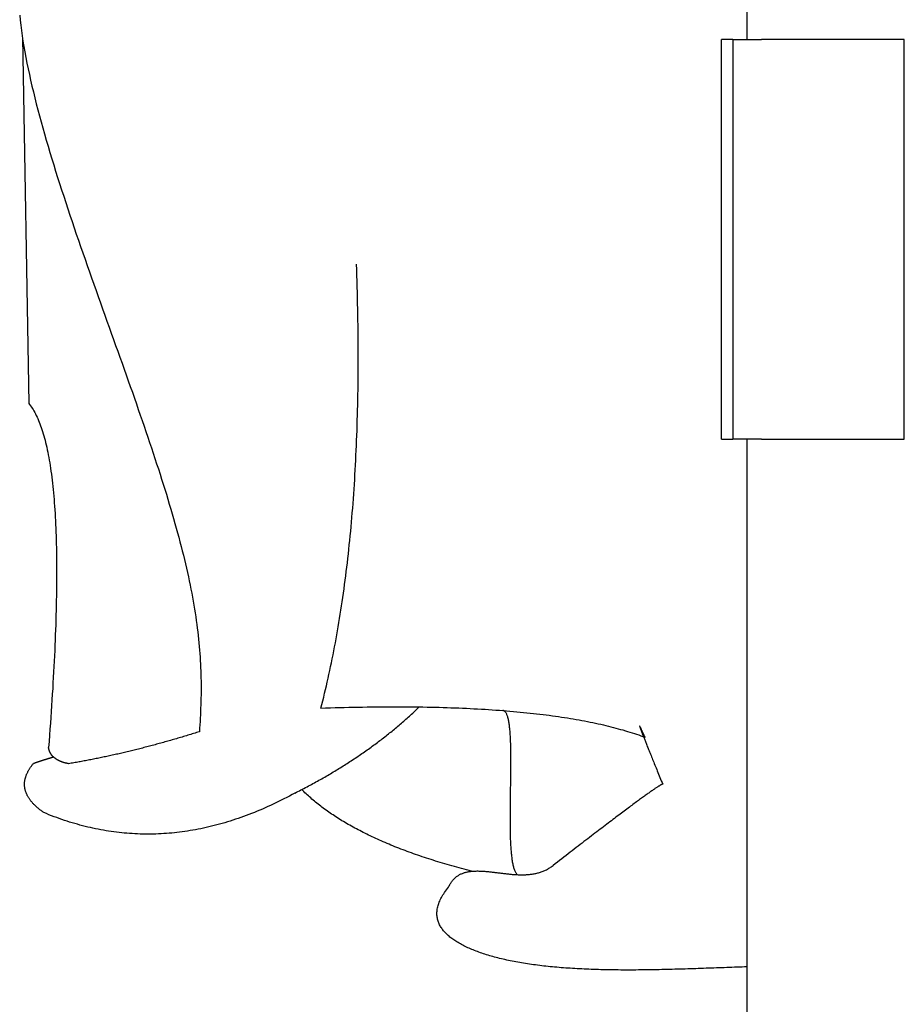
# Model space of a CAD drawing. Extents: x 562 to 7231, y 6017 to 11876.
# Tile 4 of 66: x 1218 to 1528, y 8420 to 8765. Entities that reach past the tile are written whole.
import ezdxf

# ---------------------------------------------------------------- set-up
doc = ezdxf.new("R2010")
doc.units = 0
doc.layers.get('0').update_dxf_attribs({"linetype": 'CONTINUOUS'})
doc.layers.add('CAR', color=10, linetype='CONTINUOUS')

msp = doc.modelspace()

# ---------------------------------------------------------------- linework, layer by layer
for p, q in [((1472.775, 8758.018), (1472.775, 10083.018)), ((1467.775, 8758.018), (1463.775, 8758.018)), ((1463.775, 8618.018), (1463.775, 8758.018)), ((1467.775, 8758.018), (1477.775, 8758.018)), ((1467.775, 8758.018), (1467.775, 8618.018)), ((1527.775, 8758.018), (1477.775, 8758.018)), ((1527.775, 8618.018), (1527.775, 8758.018)), ((1463.775, 8618.018), (1467.775, 8618.018)), ((1477.775, 8618.018), (1467.775, 8618.018)), ((1472.775, 8077.85), (1472.775, 8618.018)), ((1477.775, 8618.018), (1527.775, 8618.018))]:
    msp.add_line(p, q)
at = {"layer": 'CAR'}
msp.add_line((1219.096, 8758.701), (1221.303, 8630.461), dxfattribs=at)
for points in [[(1218.14, 8766.54, 0), (1218.32, 8764.77, 0), (1218.52, 8762.97, 0), (1218.75, 8761.15, 0), (1219.01, 8759.3, 0), (1219.29, 8757.43, 0), (1219.6, 8755.53, 0), (1219.94, 8753.61, 0), (1220.3, 8751.67, 0), (1220.68, 8749.71, 0), (1221.09, 8747.72, 0), (1221.51, 8745.72, 0), (1221.96, 8743.71, 0), (1222.43, 8741.67, 0), (1222.92, 8739.62, 0), (1223.43, 8737.55, 0), (1223.95, 8735.47, 0), (1224.5, 8733.38, 0), (1225.05, 8731.27, 0), (1225.63, 8729.15, 0), (1226.22, 8727.02, 0), (1226.83, 8724.88, 0), (1227.44, 8722.73, 0), (1228.08, 8720.57, 0), (1228.72, 8718.41, 0), (1229.38, 8716.23, 0), (1230.05, 8714.05, 0), (1230.72, 8711.87, 0), (1231.41, 8709.68, 0), (1232.11, 8707.48, 0), (1232.82, 8705.28, 0), (1233.53, 8703.08, 0), (1234.25, 8700.87, 0), (1234.98, 8698.67, 0), (1235.72, 8696.46, 0), (1236.46, 8694.25, 0), (1237.21, 8692.04, 0), (1237.96, 8689.84, 0), (1238.71, 8687.63, 0), (1239.47, 8685.43, 0), (1240.24, 8683.22, 0), (1241, 8681.03, 0), (1241.77, 8678.83, 0), (1242.54, 8676.64, 0), (1243.31, 8674.45, 0), (1244.08, 8672.27, 0), (1244.85, 8670.1, 0), (1245.62, 8667.93, 0), (1246.39, 8665.76, 0), (1247.16, 8663.61, 0), (1247.92, 8661.46, 0), (1248.69, 8659.32, 0), (1249.45, 8657.19, 0), (1250.21, 8655.06, 0), (1250.97, 8652.95, 0), (1251.72, 8650.84, 0), (1252.47, 8648.75, 0), (1253.21, 8646.66, 0), (1253.95, 8644.59, 0), (1254.69, 8642.52, 0), (1255.41, 8640.47, 0), (1256.14, 8638.43, 0), (1256.85, 8636.4, 0), (1257.57, 8634.39, 0), (1258.27, 8632.38, 0), (1258.97, 8630.39, 0), (1259.65, 8628.41, 0), (1260.34, 8626.44, 0), (1261.01, 8624.49, 0), (1261.68, 8622.55, 0), (1262.33, 8620.63, 0), (1262.98, 8618.72, 0), (1263.62, 8616.82, 0), (1264.25, 8614.94, 0), (1264.87, 8613.07, 0), (1265.48, 8611.21, 0), (1266.08, 8609.38, 0), (1266.67, 8607.55, 0), (1267.25, 8605.74, 0), (1267.82, 8603.95, 0), (1268.38, 8602.17, 0), (1268.93, 8600.41, 0), (1269.47, 8598.66, 0), (1270, 8596.92, 0), (1270.51, 8595.21, 0), (1271.02, 8593.5, 0), (1271.51, 8591.82, 0), (1271.99, 8590.14, 0), (1272.46, 8588.49, 0), (1272.92, 8586.85, 0), (1273.37, 8585.22, 0), (1273.8, 8583.61, 0), (1274.23, 8582.02, 0), (1274.64, 8580.44, 0), (1275.03, 8578.87, 0), (1275.42, 8577.32, 0), (1275.79, 8575.79, 0), (1276.16, 8574.26, 0), (1276.51, 8572.76, 0), (1276.84, 8571.27, 0), (1277.17, 8569.79, 0), (1277.48, 8568.33, 0), (1277.78, 8566.88, 0), (1278.07, 8565.44, 0), (1278.35, 8564.02, 0), (1278.61, 8562.61, 0), (1278.86, 8561.21, 0), (1279.1, 8559.83, 0), (1279.33, 8558.46, 0), (1279.55, 8557.1, 0), (1279.75, 8555.75, 0), (1279.95, 8554.42, 0), (1280.13, 8553.1, 0), (1280.3, 8551.78, 0), (1280.46, 8550.48, 0), (1280.61, 8549.19, 0), (1280.75, 8547.91, 0), (1280.87, 8546.64, 0), (1280.99, 8545.38, 0), (1281.09, 8544.12, 0), (1281.19, 8542.88, 0), (1281.27, 8541.64, 0), (1281.35, 8540.42, 0), (1281.41, 8539.19, 0), (1281.47, 8537.98, 0), (1281.51, 8536.77, 0), (1281.55, 8535.57, 0), (1281.58, 8534.37, 0), (1281.6, 8533.18, 0), (1281.61, 8531.99, 0), (1281.61, 8530.81, 0), (1281.61, 8529.63, 0), (1281.6, 8528.45, 0), (1281.58, 8527.28, 0), (1281.55, 8526.1, 0), (1281.52, 8524.93, 0), (1281.48, 8523.76, 0), (1281.43, 8522.59, 0), (1281.38, 8521.41, 0), (1281.32, 8520.24, 0), (1281.26, 8519.06, 0), (1281.2, 8517.88, 0), (1281.13, 8516.7, 0), (1281.05, 8515.52, 0)], [(1323.56, 8523.8, 0), (1323.89, 8525.08, 0), (1324.22, 8526.37, 0), (1324.54, 8527.66, 0), (1324.86, 8528.97, 0), (1325.18, 8530.28, 0), (1325.49, 8531.6, 0), (1325.79, 8532.92, 0), (1326.1, 8534.26, 0), (1326.4, 8535.6, 0), (1326.69, 8536.95, 0), (1326.98, 8538.3, 0), (1327.26, 8539.67, 0), (1327.55, 8541.04, 0), (1327.82, 8542.42, 0), (1328.1, 8543.81, 0), (1328.36, 8545.2, 0), (1328.63, 8546.6, 0), (1328.89, 8548.01, 0), (1329.14, 8549.43, 0), (1329.4, 8550.85, 0), (1329.64, 8552.29, 0), (1329.88, 8553.73, 0), (1330.12, 8555.17, 0), (1330.36, 8556.63, 0), (1330.59, 8558.09, 0), (1330.81, 8559.56, 0), (1331.03, 8561.04, 0), (1331.25, 8562.53, 0), (1331.46, 8564.02, 0), (1331.67, 8565.52, 0), (1331.88, 8567.03, 0), (1332.08, 8568.54, 0), (1332.27, 8570.07, 0), (1332.46, 8571.6, 0), (1332.65, 8573.13, 0), (1332.83, 8574.68, 0), (1333.01, 8576.23, 0), (1333.19, 8577.79, 0), (1333.36, 8579.36, 0), (1333.52, 8580.94, 0), (1333.68, 8582.52, 0), (1333.84, 8584.11, 0), (1333.99, 8585.71, 0), (1334.14, 8587.32, 0), (1334.29, 8588.93, 0), (1334.43, 8590.56, 0), (1334.56, 8592.18, 0), (1334.69, 8593.82, 0), (1334.82, 8595.47, 0), (1334.94, 8597.12, 0), (1335.06, 8598.78, 0), (1335.18, 8600.44, 0), (1335.29, 8602.12, 0), (1335.39, 8603.8, 0), (1335.49, 8605.49, 0), (1335.59, 8607.19, 0), (1335.68, 8608.89, 0), (1335.77, 8610.6, 0), (1335.85, 8612.32, 0), (1335.93, 8614.05, 0), (1336.01, 8615.79, 0), (1336.08, 8617.53, 0), (1336.15, 8619.28, 0), (1336.21, 8621.04, 0), (1336.27, 8622.8, 0), (1336.32, 8624.58, 0), (1336.37, 8626.36, 0), (1336.42, 8628.14, 0), (1336.46, 8629.94, 0), (1336.5, 8631.74, 0), (1336.53, 8633.55, 0), (1336.56, 8635.37, 0), (1336.58, 8637.2, 0), (1336.6, 8639.03, 0), (1336.62, 8640.87, 0), (1336.63, 8642.72, 0), (1336.64, 8644.58, 0), (1336.64, 8646.44, 0), (1336.64, 8648.31, 0), (1336.63, 8650.19, 0), (1336.62, 8652.08, 0), (1336.61, 8653.97, 0), (1336.59, 8655.87, 0), (1336.57, 8657.78, 0), (1336.54, 8659.7, 0), (1336.51, 8661.62, 0), (1336.47, 8663.56, 0), (1336.43, 8665.5, 0), (1336.39, 8667.44, 0), (1336.34, 8669.4, 0), (1336.29, 8671.36, 0), (1336.23, 8673.33, 0), (1336.17, 8675.31, 0), (1336.1, 8677.29, 0), (1336.03, 8679.28, 0)], [(1221.3, 8630.46, 0), (1221.62, 8630.07, 0), (1221.93, 8629.67, 0), (1222.23, 8629.24, 0), (1222.53, 8628.8, 0), (1222.82, 8628.34, 0), (1223.11, 8627.85, 0), (1223.39, 8627.35, 0), (1223.67, 8626.84, 0), (1223.94, 8626.3, 0), (1224.21, 8625.74, 0), (1224.47, 8625.17, 0), (1224.73, 8624.57, 0), (1224.98, 8623.96, 0), (1225.23, 8623.33, 0), (1225.47, 8622.68, 0), (1225.71, 8622.01, 0), (1225.94, 8621.32, 0), (1226.17, 8620.62, 0), (1226.39, 8619.89, 0), (1226.6, 8619.15, 0), (1226.81, 8618.39, 0), (1227.02, 8617.61, 0), (1227.22, 8616.81, 0), (1227.42, 8615.99, 0), (1227.61, 8615.15, 0), (1227.79, 8614.29, 0), (1227.97, 8613.42, 0), (1228.15, 8612.53, 0), (1228.32, 8611.61, 0), (1228.48, 8610.68, 0), (1228.64, 8609.73, 0), (1228.8, 8608.76, 0), (1228.95, 8607.78, 0), (1229.09, 8606.77, 0), (1229.23, 8605.75, 0), (1229.37, 8604.7, 0), (1229.5, 8603.64, 0), (1229.62, 8602.56, 0), (1229.74, 8601.46, 0), (1229.85, 8600.34, 0), (1229.96, 8599.2, 0), (1230.07, 8598.05, 0), (1230.16, 8596.87, 0), (1230.26, 8595.68, 0), (1230.35, 8594.47, 0), (1230.43, 8593.24, 0), (1230.51, 8591.99, 0), (1230.58, 8590.72, 0), (1230.65, 8589.43, 0), (1230.71, 8588.13, 0), (1230.77, 8586.8, 0), (1230.82, 8585.46, 0), (1230.87, 8584.1, 0), (1230.91, 8582.72, 0), (1230.95, 8581.32, 0), (1230.98, 8579.9, 0), (1231.01, 8578.46, 0), (1231.03, 8577.01, 0), (1231.04, 8575.53, 0), (1231.06, 8574.04, 0), (1231.06, 8572.53, 0), (1231.06, 8571, 0), (1231.06, 8569.45, 0), (1231.05, 8567.88, 0), (1231.04, 8566.29, 0), (1231.02, 8564.69, 0), (1230.99, 8563.06, 0), (1230.96, 8561.42, 0), (1230.93, 8559.76, 0), (1230.89, 8558.08, 0), (1230.84, 8556.38, 0), (1230.79, 8554.66, 0), (1230.74, 8552.92, 0), (1230.68, 8551.17, 0), (1230.61, 8549.39, 0), (1230.54, 8547.6, 0), (1230.47, 8545.79, 0), (1230.39, 8543.96, 0), (1230.3, 8542.11, 0), (1230.21, 8540.24, 0), (1230.11, 8538.35, 0), (1230.01, 8536.45, 0), (1229.91, 8534.52, 0), (1229.79, 8532.58, 0), (1229.68, 8530.62, 0), (1229.56, 8528.64, 0), (1229.43, 8526.64, 0), (1229.3, 8524.62, 0), (1229.16, 8522.58, 0), (1229.02, 8520.53, 0), (1228.87, 8518.45, 0), (1228.72, 8516.36, 0), (1228.56, 8514.25, 0), (1228.4, 8512.12, 0), (1228.23, 8509.97, 0)], [(1314.43, 8494.02, 0), (1314.97, 8494.29, 0), (1315.51, 8494.56, 0), (1316.05, 8494.84, 0), (1316.58, 8495.11, 0), (1317.12, 8495.39, 0), (1317.65, 8495.67, 0), (1318.18, 8495.94, 0), (1318.71, 8496.22, 0), (1319.23, 8496.5, 0), (1319.76, 8496.78, 0), (1320.28, 8497.06, 0), (1320.8, 8497.35, 0), (1321.32, 8497.63, 0), (1321.84, 8497.91, 0), (1322.35, 8498.2, 0), (1322.87, 8498.49, 0), (1323.38, 8498.77, 0), (1323.89, 8499.06, 0), (1324.4, 8499.35, 0), (1324.91, 8499.64, 0), (1325.41, 8499.93, 0), (1325.92, 8500.23, 0), (1326.42, 8500.52, 0), (1326.92, 8500.81, 0), (1327.42, 8501.11, 0), (1327.91, 8501.4, 0), (1328.41, 8501.7, 0), (1328.9, 8502, 0), (1329.39, 8502.3, 0), (1329.88, 8502.6, 0), (1330.37, 8502.9, 0), (1330.86, 8503.2, 0), (1331.34, 8503.51, 0), (1331.82, 8503.81, 0), (1332.31, 8504.11, 0), (1332.78, 8504.42, 0), (1333.26, 8504.73, 0), (1333.74, 8505.04, 0), (1334.21, 8505.34, 0), (1334.68, 8505.65, 0), (1335.16, 8505.96, 0), (1335.62, 8506.28, 0), (1336.09, 8506.59, 0), (1336.56, 8506.9, 0), (1337.02, 8507.22, 0), (1337.48, 8507.53, 0), (1337.94, 8507.85, 0), (1338.4, 8508.17, 0), (1338.86, 8508.49, 0), (1339.31, 8508.81, 0), (1339.77, 8509.13, 0), (1340.22, 8509.45, 0), (1340.67, 8509.77, 0), (1341.11, 8510.09, 0), (1341.56, 8510.42, 0), (1342.01, 8510.74, 0), (1342.45, 8511.07, 0), (1342.89, 8511.4, 0), (1343.33, 8511.73, 0), (1343.77, 8512.06, 0), (1344.2, 8512.39, 0), (1344.64, 8512.72, 0), (1345.07, 8513.05, 0), (1345.5, 8513.38, 0), (1345.93, 8513.72, 0), (1346.36, 8514.05, 0), (1346.78, 8514.39, 0), (1347.2, 8514.72, 0), (1347.63, 8515.06, 0), (1348.05, 8515.4, 0), (1348.46, 8515.74, 0), (1348.88, 8516.08, 0), (1349.3, 8516.43, 0), (1349.71, 8516.77, 0), (1350.12, 8517.11, 0), (1350.53, 8517.46, 0), (1350.94, 8517.8, 0), (1351.34, 8518.15, 0), (1351.75, 8518.5, 0), (1352.15, 8518.85, 0), (1352.55, 8519.2, 0), (1352.95, 8519.55, 0), (1353.35, 8519.9, 0), (1353.75, 8520.25, 0), (1354.14, 8520.6, 0), (1354.53, 8520.96, 0), (1354.92, 8521.31, 0), (1355.31, 8521.67, 0), (1355.7, 8522.03, 0), (1356.08, 8522.39, 0), (1356.47, 8522.75, 0), (1356.85, 8523.11, 0), (1357.23, 8523.47, 0), (1357.61, 8523.83, 0), (1357.98, 8524.19, 0)], [(1323.56, 8523.8, 0), (1325.22, 8523.85, 0), (1326.87, 8523.9, 0), (1328.51, 8523.95, 0), (1330.15, 8523.99, 0), (1331.77, 8524.04, 0), (1333.38, 8524.07, 0), (1334.99, 8524.11, 0), (1336.58, 8524.14, 0), (1338.16, 8524.16, 0), (1339.74, 8524.19, 0), (1341.3, 8524.21, 0), (1342.85, 8524.22, 0), (1344.39, 8524.24, 0), (1345.93, 8524.24, 0), (1347.45, 8524.25, 0), (1348.96, 8524.25, 0), (1350.47, 8524.25, 0), (1351.96, 8524.25, 0), (1353.44, 8524.24, 0), (1354.92, 8524.23, 0), (1356.38, 8524.21, 0), (1357.84, 8524.2, 0), (1359.28, 8524.18, 0), (1360.71, 8524.15, 0), (1362.14, 8524.12, 0), (1363.55, 8524.09, 0), (1364.95, 8524.05, 0), (1366.35, 8524.02, 0), (1367.73, 8523.97, 0), (1369.1, 8523.93, 0), (1370.47, 8523.88, 0), (1371.82, 8523.83, 0), (1373.17, 8523.77, 0), (1374.5, 8523.71, 0), (1375.82, 8523.65, 0), (1377.14, 8523.58, 0), (1378.44, 8523.51, 0), (1379.74, 8523.44, 0), (1381.02, 8523.36, 0), (1382.29, 8523.28, 0), (1383.56, 8523.2, 0), (1384.81, 8523.11, 0), (1386.06, 8523.02, 0), (1387.29, 8522.93, 0), (1388.52, 8522.83, 0), (1389.73, 8522.73, 0), (1390.93, 8522.62, 0), (1392.13, 8522.52, 0), (1393.31, 8522.4, 0), (1394.49, 8522.29, 0), (1395.65, 8522.17, 0), (1396.81, 8522.05, 0), (1397.95, 8521.93, 0), (1399.09, 8521.8, 0), (1400.21, 8521.67, 0), (1401.32, 8521.53, 0), (1402.43, 8521.39, 0), (1403.52, 8521.25, 0), (1404.61, 8521.1, 0), (1405.68, 8520.95, 0), (1406.75, 8520.8, 0), (1407.8, 8520.65, 0), (1408.85, 8520.49, 0), (1409.88, 8520.32, 0), (1410.91, 8520.16, 0), (1411.92, 8519.99, 0), (1412.93, 8519.81, 0), (1413.92, 8519.64, 0), (1414.91, 8519.46, 0), (1415.88, 8519.27, 0), (1416.85, 8519.09, 0), (1417.8, 8518.9, 0), (1418.75, 8518.7, 0), (1419.68, 8518.51, 0), (1420.61, 8518.3, 0), (1421.52, 8518.1, 0), (1422.43, 8517.89, 0), (1423.32, 8517.68, 0), (1424.21, 8517.47, 0), (1425.08, 8517.25, 0), (1425.95, 8517.03, 0), (1426.81, 8516.8, 0), (1427.65, 8516.57, 0), (1428.49, 8516.34, 0), (1429.31, 8516.11, 0), (1430.13, 8515.87, 0), (1430.93, 8515.63, 0), (1431.73, 8515.38, 0), (1432.51, 8515.13, 0), (1433.29, 8514.88, 0), (1434.06, 8514.62, 0), (1434.81, 8514.36, 0), (1435.56, 8514.1, 0), (1436.29, 8513.83, 0), (1437.02, 8513.56, 0)], [(1392.22, 8465.44, 0), (1392.1, 8465.61, 0), (1391.98, 8465.79, 0), (1391.86, 8465.99, 0), (1391.75, 8466.2, 0), (1391.64, 8466.43, 0), (1391.53, 8466.67, 0), (1391.43, 8466.93, 0), (1391.33, 8467.2, 0), (1391.24, 8467.48, 0), (1391.15, 8467.78, 0), (1391.07, 8468.09, 0), (1390.99, 8468.42, 0), (1390.91, 8468.75, 0), (1390.83, 8469.11, 0), (1390.76, 8469.47, 0), (1390.69, 8469.84, 0), (1390.63, 8470.23, 0), (1390.57, 8470.63, 0), (1390.51, 8471.04, 0), (1390.46, 8471.45, 0), (1390.4, 8471.89, 0), (1390.36, 8472.33, 0), (1390.31, 8472.78, 0), (1390.27, 8473.24, 0), (1390.23, 8473.71, 0), (1390.19, 8474.19, 0), (1390.15, 8474.68, 0), (1390.12, 8475.17, 0), (1390.09, 8475.68, 0), (1390.06, 8476.2, 0), (1390.04, 8476.72, 0), (1390.01, 8477.25, 0), (1389.99, 8477.79, 0), (1389.97, 8478.33, 0), (1389.95, 8478.88, 0), (1389.94, 8479.44, 0), (1389.93, 8480, 0), (1389.91, 8480.57, 0), (1389.9, 8481.15, 0), (1389.9, 8481.73, 0), (1389.89, 8482.32, 0), (1389.88, 8482.91, 0), (1389.88, 8483.51, 0), (1389.88, 8484.11, 0), (1389.88, 8484.72, 0), (1389.88, 8485.32, 0), (1389.88, 8485.94, 0), (1389.88, 8486.55, 0), (1389.88, 8487.17, 0), (1389.89, 8487.8, 0), (1389.89, 8488.42, 0), (1389.9, 8489.05, 0), (1389.9, 8489.68, 0), (1389.91, 8490.31, 0), (1389.92, 8490.94, 0), (1389.93, 8491.58, 0), (1389.94, 8492.21, 0), (1389.95, 8492.85, 0), (1389.96, 8493.48, 0), (1389.96, 8494.12, 0), (1389.97, 8494.75, 0), (1389.98, 8495.39, 0), (1389.99, 8496.02, 0), (1390, 8496.66, 0), (1390.01, 8497.29, 0), (1390.02, 8497.92, 0), (1390.03, 8498.55, 0), (1390.04, 8499.18, 0), (1390.05, 8499.8, 0), (1390.05, 8500.43, 0), (1390.06, 8501.05, 0), (1390.07, 8501.66, 0), (1390.07, 8502.28, 0), (1390.08, 8502.89, 0), (1390.08, 8503.49, 0), (1390.09, 8504.09, 0), (1390.09, 8504.69, 0), (1390.09, 8505.28, 0), (1390.09, 8505.87, 0), (1390.09, 8506.45, 0), (1390.08, 8507.03, 0), (1390.08, 8507.6, 0), (1390.07, 8508.16, 0), (1390.07, 8508.72, 0), (1390.06, 8509.28, 0), (1390.05, 8509.82, 0), (1390.03, 8510.36, 0), (1390.02, 8510.89, 0), (1390, 8511.41, 0), (1389.99, 8511.93, 0), (1389.97, 8512.43, 0), (1389.94, 8512.93, 0), (1389.92, 8513.42, 0), (1389.89, 8513.9, 0), (1389.87, 8514.37, 0), (1389.83, 8514.83, 0), (1389.8, 8515.29, 0), (1389.76, 8515.73, 0), (1389.73, 8516.16, 0), (1389.68, 8516.58, 0), (1389.64, 8516.99, 0), (1389.59, 8517.39, 0), (1389.54, 8517.77, 0), (1389.49, 8518.15, 0), (1389.43, 8518.51, 0), (1389.37, 8518.86, 0), (1389.31, 8519.2, 0), (1389.25, 8519.53, 0), (1389.18, 8519.84, 0), (1389.11, 8520.14, 0), (1389.03, 8520.43, 0), (1388.95, 8520.7, 0), (1388.87, 8520.96, 0), (1388.78, 8521.2, 0), (1388.69, 8521.43, 0), (1388.6, 8521.64, 0), (1388.5, 8521.84, 0), (1388.4, 8522.02, 0), (1388.29, 8522.19, 0), (1388.18, 8522.34, 0), (1388.07, 8522.48, 0), (1387.95, 8522.59, 0), (1387.82, 8522.7, 0), (1387.7, 8522.78, 0), (1387.57, 8522.85, 0), (1387.43, 8522.9, 0), (1387.29, 8522.93, 0)], [(1281.05, 8515.52, 0), (1280.54, 8515.35, 0), (1280.03, 8515.2, 0), (1279.53, 8515.04, 0), (1279.02, 8514.88, 0), (1278.51, 8514.72, 0), (1278.01, 8514.57, 0), (1277.5, 8514.41, 0), (1276.99, 8514.26, 0), (1276.49, 8514.1, 0), (1275.98, 8513.95, 0), (1275.48, 8513.8, 0), (1274.98, 8513.65, 0), (1274.48, 8513.5, 0), (1273.97, 8513.35, 0), (1273.47, 8513.2, 0), (1272.97, 8513.06, 0), (1272.47, 8512.91, 0), (1271.97, 8512.77, 0), (1271.47, 8512.62, 0), (1270.97, 8512.48, 0), (1270.48, 8512.34, 0), (1269.98, 8512.2, 0), (1269.48, 8512.05, 0), (1268.99, 8511.92, 0), (1268.49, 8511.78, 0), (1268, 8511.64, 0), (1267.5, 8511.5, 0), (1267.01, 8511.37, 0), (1266.51, 8511.23, 0), (1266.02, 8511.1, 0), (1265.53, 8510.96, 0), (1265.04, 8510.83, 0), (1264.55, 8510.7, 0), (1264.06, 8510.57, 0), (1263.57, 8510.44, 0), (1263.08, 8510.31, 0), (1262.59, 8510.18, 0), (1262.1, 8510.05, 0), (1261.61, 8509.93, 0), (1261.13, 8509.8, 0), (1260.64, 8509.68, 0), (1260.16, 8509.55, 0), (1259.67, 8509.43, 0), (1259.19, 8509.31, 0), (1258.7, 8509.19, 0), (1258.22, 8509.07, 0), (1257.74, 8508.95, 0), (1257.25, 8508.83, 0), (1256.77, 8508.72, 0), (1256.29, 8508.6, 0), (1255.81, 8508.48, 0), (1255.33, 8508.37, 0), (1254.85, 8508.26, 0), (1254.37, 8508.14, 0), (1253.89, 8508.03, 0), (1253.42, 8507.92, 0), (1252.94, 8507.81, 0), (1252.46, 8507.7, 0), (1251.99, 8507.59, 0), (1251.51, 8507.49, 0), (1251.04, 8507.38, 0), (1250.56, 8507.27, 0), (1250.09, 8507.17, 0), (1249.62, 8507.07, 0), (1249.14, 8506.96, 0), (1248.67, 8506.86, 0), (1248.2, 8506.76, 0), (1247.73, 8506.66, 0), (1247.26, 8506.56, 0), (1246.79, 8506.46, 0), (1246.32, 8506.37, 0), (1245.85, 8506.27, 0), (1245.39, 8506.17, 0), (1244.92, 8506.08, 0), (1244.45, 8505.98, 0), (1243.99, 8505.89, 0), (1243.52, 8505.8, 0), (1243.06, 8505.71, 0), (1242.59, 8505.62, 0), (1242.13, 8505.53, 0), (1241.66, 8505.44, 0), (1241.2, 8505.35, 0), (1240.74, 8505.27, 0), (1240.28, 8505.18, 0), (1239.82, 8505.1, 0), (1239.36, 8505.01, 0), (1238.9, 8504.93, 0), (1238.44, 8504.85, 0), (1237.98, 8504.77, 0), (1237.52, 8504.69, 0), (1237.06, 8504.61, 0), (1236.61, 8504.53, 0), (1236.15, 8504.45, 0), (1235.7, 8504.37, 0), (1235.24, 8504.3, 0)], [(1437.02, 8513.56, 0), (1436.9, 8513.83, 0), (1436.78, 8514.09, 0), (1436.67, 8514.34, 0), (1436.56, 8514.58, 0), (1436.46, 8514.81, 0), (1436.36, 8515.03, 0), (1436.26, 8515.24, 0), (1436.17, 8515.44, 0), (1436.08, 8515.63, 0), (1435.99, 8515.81, 0), (1435.91, 8515.99, 0), (1435.83, 8516.15, 0), (1435.76, 8516.31, 0), (1435.69, 8516.45, 0), (1435.63, 8516.59, 0), (1435.57, 8516.71, 0), (1435.51, 8516.83, 0), (1435.45, 8516.94, 0), (1435.41, 8517.04, 0), (1435.36, 8517.13, 0), (1435.32, 8517.21, 0), (1435.28, 8517.28, 0), (1435.25, 8517.34, 0), (1435.22, 8517.39, 0), (1435.19, 8517.43, 0), (1435.17, 8517.46, 0), (1435.15, 8517.49, 0), (1435.14, 8517.5, 0), (1435.13, 8517.51, 0), (1435.12, 8517.5, 0), (1435.12, 8517.49, 0), (1435.12, 8517.46, 0), (1435.13, 8517.43, 0), (1435.14, 8517.39, 0), (1435.15, 8517.34, 0), (1435.17, 8517.28, 0), (1435.19, 8517.21, 0), (1435.22, 8517.13, 0), (1435.25, 8517.04, 0), (1435.28, 8516.94, 0), (1435.32, 8516.83, 0), (1435.36, 8516.72, 0), (1435.41, 8516.59, 0), (1435.46, 8516.45, 0), (1435.51, 8516.31, 0), (1435.57, 8516.15, 0), (1435.63, 8515.99, 0), (1435.69, 8515.82, 0), (1435.76, 8515.63, 0), (1435.84, 8515.44, 0), (1435.91, 8515.24, 0), (1435.99, 8515.03, 0), (1436.08, 8514.81, 0), (1436.17, 8514.58, 0), (1436.26, 8514.34, 0), (1436.36, 8514.09, 0), (1436.46, 8513.83, 0), (1436.56, 8513.57, 0), (1436.67, 8513.29, 0), (1436.79, 8513.01, 0), (1436.9, 8512.71, 0), (1437.02, 8512.41, 0), (1437.15, 8512.09, 0), (1437.28, 8511.77, 0), (1437.41, 8511.44, 0), (1437.54, 8511.09, 0), (1437.69, 8510.74, 0), (1437.83, 8510.38, 0), (1437.98, 8510.01, 0), (1438.13, 8509.63, 0), (1438.29, 8509.24, 0), (1438.45, 8508.85, 0), (1438.61, 8508.44, 0), (1438.78, 8508.02, 0), (1438.95, 8507.6, 0), (1439.13, 8507.16, 0), (1439.31, 8506.71, 0), (1439.49, 8506.26, 0), (1439.68, 8505.8, 0), (1439.87, 8505.32, 0), (1440.07, 8504.84, 0), (1440.27, 8504.35, 0), (1440.47, 8503.85, 0), (1440.68, 8503.34, 0), (1440.89, 8502.82, 0), (1441.1, 8502.29, 0), (1441.32, 8501.75, 0), (1441.55, 8501.2, 0), (1441.77, 8500.64, 0), (1442.01, 8500.08, 0), (1442.24, 8499.5, 0), (1442.48, 8498.91, 0), (1442.72, 8498.32, 0), (1442.97, 8497.72, 0), (1443.22, 8497.1, 0)], [(1235.24, 8504.3, 0), (1235.11, 8504.32, 0), (1234.98, 8504.35, 0), (1234.85, 8504.38, 0), (1234.72, 8504.41, 0), (1234.59, 8504.44, 0), (1234.46, 8504.47, 0), (1234.34, 8504.5, 0), (1234.21, 8504.53, 0), (1234.09, 8504.56, 0), (1233.97, 8504.6, 0), (1233.85, 8504.63, 0), (1233.73, 8504.66, 0), (1233.61, 8504.7, 0), (1233.49, 8504.74, 0), (1233.38, 8504.77, 0), (1233.26, 8504.81, 0), (1233.15, 8504.85, 0), (1233.04, 8504.89, 0), (1232.93, 8504.93, 0), (1232.82, 8504.97, 0), (1232.71, 8505.01, 0), (1232.6, 8505.05, 0), (1232.5, 8505.09, 0), (1232.4, 8505.13, 0), (1232.29, 8505.18, 0), (1232.19, 8505.22, 0), (1232.09, 8505.27, 0), (1231.99, 8505.31, 0), (1231.89, 8505.36, 0), (1231.8, 8505.41, 0), (1231.7, 8505.45, 0), (1231.61, 8505.5, 0), (1231.52, 8505.55, 0), (1231.42, 8505.6, 0), (1231.33, 8505.65, 0), (1231.25, 8505.7, 0), (1231.16, 8505.75, 0), (1231.07, 8505.81, 0), (1230.99, 8505.86, 0), (1230.9, 8505.92, 0), (1230.82, 8505.97, 0), (1230.74, 8506.03, 0), (1230.66, 8506.08, 0), (1230.58, 8506.14, 0), (1230.5, 8506.2, 0), (1230.43, 8506.25, 0), (1230.35, 8506.31, 0), (1230.28, 8506.37, 0), (1230.2, 8506.43, 0), (1230.13, 8506.49, 0), (1230.06, 8506.56, 0), (1229.99, 8506.62, 0), (1229.93, 8506.68, 0), (1229.86, 8506.75, 0), (1229.79, 8506.81, 0), (1229.73, 8506.88, 0), (1229.67, 8506.94, 0), (1229.61, 8507.01, 0), (1229.55, 8507.08, 0), (1229.49, 8507.14, 0), (1229.43, 8507.21, 0), (1229.38, 8507.28, 0), (1229.32, 8507.35, 0), (1229.27, 8507.42, 0), (1229.21, 8507.5, 0), (1229.16, 8507.57, 0), (1229.11, 8507.64, 0), (1229.06, 8507.71, 0), (1229.02, 8507.79, 0), (1228.97, 8507.86, 0), (1228.93, 8507.94, 0), (1228.88, 8508.02, 0), (1228.84, 8508.09, 0), (1228.8, 8508.17, 0), (1228.76, 8508.25, 0), (1228.72, 8508.33, 0), (1228.68, 8508.41, 0), (1228.65, 8508.49, 0), (1228.61, 8508.57, 0), (1228.58, 8508.65, 0), (1228.55, 8508.74, 0), (1228.52, 8508.82, 0), (1228.49, 8508.9, 0), (1228.46, 8508.99, 0), (1228.43, 8509.08, 0), (1228.41, 8509.16, 0), (1228.38, 8509.25, 0), (1228.36, 8509.34, 0), (1228.34, 8509.42, 0), (1228.31, 8509.51, 0), (1228.3, 8509.6, 0), (1228.28, 8509.69, 0), (1228.26, 8509.79, 0), (1228.24, 8509.88, 0), (1228.23, 8509.97, 0)], [(1223.02, 8504.45, 0), (1223.09, 8504.48, 0), (1223.16, 8504.5, 0), (1223.24, 8504.53, 0), (1223.31, 8504.55, 0), (1223.38, 8504.58, 0), (1223.45, 8504.61, 0), (1223.52, 8504.63, 0), (1223.59, 8504.66, 0), (1223.66, 8504.68, 0), (1223.73, 8504.71, 0), (1223.81, 8504.73, 0), (1223.88, 8504.76, 0), (1223.95, 8504.78, 0), (1224.02, 8504.81, 0), (1224.09, 8504.83, 0), (1224.16, 8504.86, 0), (1224.23, 8504.88, 0), (1224.31, 8504.91, 0), (1224.38, 8504.93, 0), (1224.45, 8504.96, 0), (1224.52, 8504.98, 0), (1224.59, 8505, 0), (1224.66, 8505.03, 0), (1224.74, 8505.05, 0), (1224.81, 8505.08, 0), (1224.88, 8505.1, 0), (1224.95, 8505.13, 0), (1225.02, 8505.15, 0), (1225.1, 8505.17, 0), (1225.17, 8505.2, 0), (1225.24, 8505.22, 0), (1225.31, 8505.25, 0), (1225.39, 8505.27, 0), (1225.46, 8505.3, 0), (1225.53, 8505.32, 0), (1225.6, 8505.34, 0), (1225.67, 8505.37, 0), (1225.75, 8505.39, 0), (1225.82, 8505.41, 0), (1225.89, 8505.44, 0), (1225.96, 8505.46, 0), (1226.04, 8505.49, 0), (1226.11, 8505.51, 0), (1226.18, 8505.53, 0), (1226.26, 8505.56, 0), (1226.33, 8505.58, 0), (1226.4, 8505.6, 0), (1226.47, 8505.63, 0), (1226.55, 8505.65, 0), (1226.62, 8505.67, 0), (1226.69, 8505.7, 0), (1226.77, 8505.72, 0), (1226.84, 8505.74, 0), (1226.91, 8505.76, 0), (1226.98, 8505.79, 0), (1227.06, 8505.81, 0), (1227.13, 8505.83, 0), (1227.2, 8505.86, 0), (1227.28, 8505.88, 0), (1227.35, 8505.9, 0), (1227.42, 8505.92, 0), (1227.5, 8505.95, 0), (1227.57, 8505.97, 0), (1227.64, 8505.99, 0), (1227.72, 8506.01, 0), (1227.79, 8506.04, 0), (1227.87, 8506.06, 0), (1227.94, 8506.08, 0), (1228.01, 8506.1, 0), (1228.09, 8506.13, 0), (1228.16, 8506.15, 0), (1228.23, 8506.17, 0), (1228.31, 8506.19, 0), (1228.38, 8506.22, 0), (1228.46, 8506.24, 0), (1228.53, 8506.26, 0), (1228.6, 8506.28, 0), (1228.68, 8506.3, 0), (1228.75, 8506.32, 0), (1228.83, 8506.35, 0), (1228.9, 8506.37, 0), (1228.97, 8506.39, 0), (1229.05, 8506.41, 0), (1229.12, 8506.43, 0), (1229.2, 8506.45, 0), (1229.27, 8506.48, 0), (1229.35, 8506.5, 0), (1229.42, 8506.52, 0), (1229.49, 8506.54, 0), (1229.57, 8506.56, 0), (1229.64, 8506.58, 0), (1229.72, 8506.6, 0), (1229.79, 8506.62, 0), (1229.87, 8506.65, 0), (1229.94, 8506.67, 0)], [(1226.57, 8487.18, 0), (1226.33, 8487.35, 0), (1226.1, 8487.52, 0), (1225.87, 8487.69, 0), (1225.64, 8487.86, 0), (1225.42, 8488.02, 0), (1225.21, 8488.19, 0), (1225, 8488.36, 0), (1224.79, 8488.53, 0), (1224.58, 8488.7, 0), (1224.39, 8488.87, 0), (1224.19, 8489.04, 0), (1224, 8489.21, 0), (1223.81, 8489.38, 0), (1223.63, 8489.55, 0), (1223.45, 8489.73, 0), (1223.28, 8489.9, 0), (1223.11, 8490.07, 0), (1222.94, 8490.24, 0), (1222.78, 8490.42, 0), (1222.63, 8490.59, 0), (1222.47, 8490.76, 0), (1222.33, 8490.94, 0), (1222.18, 8491.11, 0), (1222.04, 8491.28, 0), (1221.91, 8491.46, 0), (1221.78, 8491.63, 0), (1221.65, 8491.81, 0), (1221.53, 8491.98, 0), (1221.41, 8492.16, 0), (1221.29, 8492.34, 0), (1221.18, 8492.51, 0), (1221.08, 8492.69, 0), (1220.98, 8492.87, 0), (1220.88, 8493.04, 0), (1220.79, 8493.22, 0), (1220.7, 8493.4, 0), (1220.62, 8493.58, 0), (1220.54, 8493.76, 0), (1220.46, 8493.94, 0), (1220.39, 8494.12, 0), (1220.32, 8494.3, 0), (1220.26, 8494.48, 0), (1220.2, 8494.66, 0), (1220.15, 8494.84, 0), (1220.1, 8495.02, 0), (1220.05, 8495.2, 0), (1220.01, 8495.38, 0), (1219.97, 8495.56, 0), (1219.94, 8495.74, 0), (1219.91, 8495.93, 0), (1219.88, 8496.11, 0), (1219.86, 8496.29, 0), (1219.85, 8496.47, 0), (1219.84, 8496.66, 0), (1219.83, 8496.84, 0), (1219.83, 8497.03, 0), (1219.83, 8497.21, 0), (1219.83, 8497.4, 0), (1219.84, 8497.58, 0), (1219.85, 8497.77, 0), (1219.87, 8497.95, 0), (1219.9, 8498.14, 0), (1219.92, 8498.33, 0), (1219.95, 8498.51, 0), (1219.99, 8498.7, 0), (1220.03, 8498.89, 0), (1220.07, 8499.07, 0), (1220.12, 8499.26, 0), (1220.17, 8499.45, 0), (1220.23, 8499.64, 0), (1220.29, 8499.83, 0), (1220.35, 8500.02, 0), (1220.42, 8500.21, 0), (1220.5, 8500.4, 0), (1220.57, 8500.59, 0), (1220.66, 8500.78, 0), (1220.74, 8500.97, 0), (1220.83, 8501.16, 0), (1220.93, 8501.35, 0), (1221.03, 8501.54, 0), (1221.13, 8501.73, 0), (1221.24, 8501.93, 0), (1221.35, 8502.12, 0), (1221.46, 8502.31, 0), (1221.58, 8502.5, 0), (1221.71, 8502.7, 0), (1221.84, 8502.89, 0), (1221.97, 8503.09, 0), (1222.11, 8503.28, 0), (1222.25, 8503.47, 0), (1222.4, 8503.67, 0), (1222.55, 8503.86, 0), (1222.7, 8504.06, 0), (1222.86, 8504.26, 0), (1223.02, 8504.45, 0)], [(1376.32, 8466.63, 0), (1375.44, 8466.86, 0), (1374.56, 8467.09, 0), (1373.7, 8467.32, 0), (1372.84, 8467.55, 0), (1371.98, 8467.78, 0), (1371.13, 8468.02, 0), (1370.28, 8468.26, 0), (1369.44, 8468.49, 0), (1368.61, 8468.73, 0), (1367.78, 8468.97, 0), (1366.95, 8469.22, 0), (1366.13, 8469.46, 0), (1365.32, 8469.71, 0), (1364.51, 8469.96, 0), (1363.71, 8470.21, 0), (1362.91, 8470.46, 0), (1362.12, 8470.71, 0), (1361.33, 8470.96, 0), (1360.55, 8471.22, 0), (1359.78, 8471.48, 0), (1359.01, 8471.73, 0), (1358.24, 8471.99, 0), (1357.48, 8472.26, 0), (1356.73, 8472.52, 0), (1355.98, 8472.78, 0), (1355.23, 8473.05, 0), (1354.5, 8473.32, 0), (1353.76, 8473.59, 0), (1353.03, 8473.86, 0), (1352.31, 8474.13, 0), (1351.6, 8474.41, 0), (1350.88, 8474.68, 0), (1350.18, 8474.96, 0), (1349.48, 8475.24, 0), (1348.78, 8475.52, 0), (1348.09, 8475.8, 0), (1347.41, 8476.09, 0), (1346.73, 8476.37, 0), (1346.05, 8476.66, 0), (1345.38, 8476.95, 0), (1344.72, 8477.24, 0), (1344.06, 8477.53, 0), (1343.41, 8477.83, 0), (1342.76, 8478.12, 0), (1342.12, 8478.42, 0), (1341.48, 8478.72, 0), (1340.85, 8479.02, 0), (1340.23, 8479.32, 0), (1339.61, 8479.62, 0), (1338.99, 8479.92, 0), (1338.38, 8480.23, 0), (1337.78, 8480.54, 0), (1337.18, 8480.85, 0), (1336.59, 8481.16, 0), (1336, 8481.47, 0), (1335.41, 8481.78, 0), (1334.84, 8482.1, 0), (1334.27, 8482.42, 0), (1333.7, 8482.74, 0), (1333.14, 8483.06, 0), (1332.58, 8483.38, 0), (1332.03, 8483.7, 0), (1331.48, 8484.03, 0), (1330.94, 8484.35, 0), (1330.41, 8484.68, 0), (1329.88, 8485.01, 0), (1329.36, 8485.34, 0), (1328.84, 8485.67, 0), (1328.33, 8486.01, 0), (1327.82, 8486.34, 0), (1327.32, 8486.68, 0), (1326.82, 8487.02, 0), (1326.33, 8487.36, 0), (1325.84, 8487.7, 0), (1325.36, 8488.05, 0), (1324.88, 8488.39, 0), (1324.41, 8488.74, 0), (1323.95, 8489.09, 0), (1323.49, 8489.44, 0), (1323.03, 8489.79, 0), (1322.59, 8490.15, 0), (1322.14, 8490.5, 0), (1321.7, 8490.86, 0), (1321.27, 8491.22, 0), (1320.84, 8491.58, 0), (1320.42, 8491.94, 0), (1320.01, 8492.3, 0), (1319.59, 8492.66, 0), (1319.19, 8493.03, 0), (1318.79, 8493.4, 0), (1318.39, 8493.77, 0), (1318, 8494.14, 0), (1317.62, 8494.51, 0), (1317.24, 8494.88, 0), (1316.87, 8495.26, 0)], [(1443.22, 8497.1, 0), (1443.19, 8497.11, 0), (1443.15, 8497.1, 0), (1443.11, 8497.1, 0), (1443.05, 8497.08, 0), (1442.99, 8497.06, 0), (1442.92, 8497.03, 0), (1442.84, 8497, 0), (1442.76, 8496.96, 0), (1442.66, 8496.91, 0), (1442.56, 8496.85, 0), (1442.45, 8496.79, 0), (1442.33, 8496.73, 0), (1442.21, 8496.65, 0), (1442.07, 8496.57, 0), (1441.93, 8496.49, 0), (1441.78, 8496.4, 0), (1441.62, 8496.3, 0), (1441.46, 8496.19, 0), (1441.28, 8496.08, 0), (1441.1, 8495.96, 0), (1440.91, 8495.84, 0), (1440.72, 8495.7, 0), (1440.51, 8495.57, 0), (1440.3, 8495.42, 0), (1440.08, 8495.27, 0), (1439.85, 8495.11, 0), (1439.61, 8494.95, 0), (1439.36, 8494.78, 0), (1439.11, 8494.6, 0), (1438.85, 8494.42, 0), (1438.58, 8494.23, 0), (1438.3, 8494.03, 0), (1438.02, 8493.83, 0), (1437.73, 8493.62, 0), (1437.43, 8493.41, 0), (1437.12, 8493.18, 0), (1436.8, 8492.96, 0), (1436.48, 8492.72, 0), (1436.14, 8492.48, 0), (1435.8, 8492.23, 0), (1435.45, 8491.98, 0), (1435.1, 8491.72, 0), (1434.73, 8491.45, 0), (1434.36, 8491.17, 0), (1433.98, 8490.89, 0), (1433.59, 8490.61, 0), (1433.2, 8490.31, 0), (1432.79, 8490.01, 0), (1432.38, 8489.71, 0), (1431.96, 8489.4, 0), (1431.53, 8489.08, 0), (1431.1, 8488.75, 0), (1430.65, 8488.42, 0), (1430.2, 8488.08, 0), (1429.74, 8487.73, 0), (1429.27, 8487.38, 0), (1428.8, 8487.03, 0), (1428.31, 8486.66, 0), (1427.82, 8486.29, 0), (1427.32, 8485.91, 0), (1426.81, 8485.53, 0), (1426.3, 8485.14, 0), (1425.78, 8484.74, 0), (1425.24, 8484.34, 0), (1424.71, 8483.93, 0), (1424.16, 8483.51, 0), (1423.6, 8483.09, 0), (1423.04, 8482.66, 0), (1422.47, 8482.22, 0), (1421.89, 8481.78, 0), (1421.3, 8481.33, 0), (1420.71, 8480.88, 0), (1420.1, 8480.42, 0), (1419.49, 8479.95, 0), (1418.87, 8479.47, 0), (1418.25, 8478.99, 0), (1417.61, 8478.51, 0), (1416.97, 8478.01, 0), (1416.32, 8477.51, 0), (1415.66, 8477.01, 0), (1414.99, 8476.49, 0), (1414.32, 8475.97, 0), (1413.64, 8475.45, 0), (1412.95, 8474.91, 0), (1412.25, 8474.37, 0), (1411.54, 8473.83, 0), (1410.83, 8473.28, 0), (1410.11, 8472.72, 0), (1409.38, 8472.15, 0), (1408.64, 8471.58, 0), (1407.89, 8471, 0), (1407.14, 8470.42, 0), (1406.37, 8469.83, 0), (1405.6, 8469.23, 0), (1404.83, 8468.63, 0)], [(1314.43, 8494.02, 0), (1313.48, 8493.5, 0), (1312.54, 8492.99, 0), (1311.59, 8492.49, 0), (1310.64, 8492.01, 0), (1309.7, 8491.53, 0), (1308.75, 8491.06, 0), (1307.81, 8490.59, 0), (1306.86, 8490.14, 0), (1305.92, 8489.7, 0), (1304.98, 8489.27, 0), (1304.03, 8488.85, 0), (1303.09, 8488.43, 0), (1302.15, 8488.03, 0), (1301.21, 8487.64, 0), (1300.27, 8487.25, 0), (1299.33, 8486.88, 0), (1298.39, 8486.51, 0), (1297.45, 8486.15, 0), (1296.51, 8485.81, 0), (1295.57, 8485.47, 0), (1294.63, 8485.14, 0), (1293.69, 8484.82, 0), (1292.76, 8484.51, 0), (1291.82, 8484.21, 0), (1290.89, 8483.92, 0), (1289.95, 8483.64, 0), (1289.01, 8483.37, 0), (1288.08, 8483.11, 0), (1287.15, 8482.86, 0), (1286.21, 8482.62, 0), (1285.28, 8482.38, 0), (1284.35, 8482.16, 0), (1283.41, 8481.94, 0), (1282.48, 8481.74, 0), (1281.55, 8481.54, 0), (1280.62, 8481.36, 0), (1279.69, 8481.18, 0), (1278.76, 8481.02, 0), (1277.83, 8480.86, 0), (1276.9, 8480.71, 0), (1275.97, 8480.57, 0), (1275.05, 8480.44, 0), (1274.12, 8480.32, 0), (1273.19, 8480.21, 0), (1272.27, 8480.11, 0), (1271.34, 8480.02, 0), (1270.42, 8479.94, 0), (1269.49, 8479.87, 0), (1268.57, 8479.81, 0), (1267.64, 8479.75, 0), (1266.72, 8479.71, 0), (1265.8, 8479.68, 0), (1264.87, 8479.65, 0), (1263.95, 8479.64, 0), (1263.03, 8479.63, 0), (1262.11, 8479.64, 0), (1261.19, 8479.65, 0), (1260.27, 8479.67, 0), (1259.35, 8479.7, 0), (1258.43, 8479.75, 0), (1257.51, 8479.8, 0), (1256.59, 8479.86, 0), (1255.68, 8479.93, 0), (1254.76, 8480.01, 0), (1253.84, 8480.1, 0), (1252.93, 8480.2, 0), (1252.01, 8480.3, 0), (1251.1, 8480.42, 0), (1250.18, 8480.55, 0), (1249.27, 8480.69, 0), (1248.35, 8480.83, 0), (1247.44, 8480.99, 0), (1246.53, 8481.15, 0), (1245.61, 8481.33, 0), (1244.7, 8481.51, 0), (1243.79, 8481.71, 0), (1242.88, 8481.91, 0), (1241.97, 8482.12, 0), (1241.06, 8482.34, 0), (1240.15, 8482.57, 0), (1239.24, 8482.82, 0), (1238.33, 8483.07, 0), (1237.43, 8483.33, 0), (1236.52, 8483.6, 0), (1235.61, 8483.87, 0), (1234.71, 8484.16, 0), (1233.8, 8484.46, 0), (1232.89, 8484.77, 0), (1231.99, 8485.08, 0), (1231.08, 8485.41, 0), (1230.18, 8485.75, 0), (1229.28, 8486.09, 0), (1228.37, 8486.45, 0), (1227.47, 8486.81, 0), (1226.57, 8487.18, 0)], [(1368.26, 8461.08, 0), (1368.4, 8461.38, 0), (1368.54, 8461.67, 0), (1368.69, 8461.95, 0), (1368.85, 8462.22, 0), (1369.01, 8462.47, 0), (1369.17, 8462.72, 0), (1369.34, 8462.96, 0), (1369.51, 8463.2, 0), (1369.69, 8463.42, 0), (1369.87, 8463.63, 0), (1370.05, 8463.84, 0), (1370.24, 8464.03, 0), (1370.44, 8464.22, 0), (1370.64, 8464.4, 0), (1370.84, 8464.57, 0), (1371.05, 8464.74, 0), (1371.26, 8464.89, 0), (1371.47, 8465.04, 0), (1371.69, 8465.18, 0), (1371.91, 8465.32, 0), (1372.14, 8465.44, 0), (1372.37, 8465.56, 0), (1372.6, 8465.68, 0), (1372.84, 8465.78, 0), (1373.08, 8465.88, 0), (1373.32, 8465.97, 0), (1373.57, 8466.06, 0), (1373.82, 8466.14, 0), (1374.07, 8466.22, 0), (1374.33, 8466.29, 0), (1374.59, 8466.35, 0), (1374.85, 8466.41, 0), (1375.11, 8466.46, 0), (1375.38, 8466.51, 0), (1375.65, 8466.55, 0), (1375.93, 8466.59, 0), (1376.2, 8466.62, 0), (1376.48, 8466.65, 0), (1376.77, 8466.67, 0), (1377.05, 8466.69, 0), (1377.34, 8466.71, 0), (1377.63, 8466.72, 0), (1377.92, 8466.72, 0), (1378.22, 8466.73, 0), (1378.51, 8466.73, 0), (1378.81, 8466.72, 0), (1379.11, 8466.72, 0), (1379.42, 8466.71, 0), (1379.72, 8466.69, 0), (1380.03, 8466.68, 0), (1380.34, 8466.66, 0), (1380.65, 8466.64, 0), (1380.96, 8466.61, 0), (1381.28, 8466.59, 0), (1381.59, 8466.56, 0), (1381.91, 8466.53, 0), (1382.23, 8466.5, 0), (1382.55, 8466.47, 0), (1382.87, 8466.43, 0), (1383.2, 8466.39, 0), (1383.52, 8466.36, 0), (1383.85, 8466.32, 0), (1384.18, 8466.28, 0), (1384.5, 8466.24, 0), (1384.83, 8466.2, 0), (1385.16, 8466.16, 0), (1385.5, 8466.11, 0), (1385.83, 8466.07, 0), (1386.16, 8466.03, 0), (1386.5, 8465.99, 0), (1386.83, 8465.95, 0), (1387.17, 8465.91, 0), (1387.5, 8465.87, 0), (1387.84, 8465.83, 0), (1388.18, 8465.79, 0), (1388.51, 8465.75, 0), (1388.85, 8465.71, 0), (1389.19, 8465.68, 0), (1389.53, 8465.64, 0), (1389.86, 8465.61, 0), (1390.2, 8465.58, 0), (1390.54, 8465.55, 0), (1390.88, 8465.52, 0), (1391.22, 8465.5, 0), (1391.56, 8465.48, 0), (1391.89, 8465.46, 0), (1392.23, 8465.44, 0), (1392.57, 8465.43, 0), (1392.91, 8465.42, 0), (1393.24, 8465.41, 0), (1393.58, 8465.4, 0), (1393.91, 8465.4, 0), (1394.25, 8465.4, 0), (1394.58, 8465.41, 0), (1394.92, 8465.42, 0), (1395.25, 8465.43, 0), (1395.58, 8465.45, 0), (1395.91, 8465.47, 0), (1396.24, 8465.5, 0), (1396.57, 8465.53, 0), (1396.9, 8465.56, 0), (1397.22, 8465.6, 0), (1397.55, 8465.65, 0), (1397.87, 8465.7, 0), (1398.2, 8465.76, 0), (1398.52, 8465.82, 0), (1398.84, 8465.88, 0), (1399.15, 8465.96, 0), (1399.47, 8466.03, 0), (1399.79, 8466.12, 0), (1400.1, 8466.21, 0), (1400.41, 8466.31, 0), (1400.72, 8466.41, 0), (1401.03, 8466.52, 0), (1401.33, 8466.64, 0), (1401.64, 8466.76, 0), (1401.94, 8466.89, 0), (1402.24, 8467.03, 0), (1402.54, 8467.18, 0), (1402.83, 8467.33, 0), (1403.12, 8467.49, 0), (1403.41, 8467.66, 0), (1403.7, 8467.84, 0), (1403.99, 8468.02, 0), (1404.27, 8468.21, 0), (1404.55, 8468.42, 0), (1404.83, 8468.63, 0)], [(1472.77, 8433.14, 0), (1471.89, 8433.11, 0), (1471.01, 8433.08, 0), (1470.13, 8433.05, 0), (1469.24, 8433.02, 0), (1468.35, 8432.99, 0), (1467.45, 8432.96, 0), (1466.55, 8432.93, 0), (1465.66, 8432.89, 0), (1464.75, 8432.86, 0), (1463.85, 8432.83, 0), (1462.95, 8432.79, 0), (1462.04, 8432.76, 0), (1461.13, 8432.73, 0), (1460.22, 8432.69, 0), (1459.31, 8432.66, 0), (1458.4, 8432.63, 0), (1457.49, 8432.6, 0), (1456.58, 8432.57, 0), (1455.66, 8432.53, 0), (1454.75, 8432.5, 0), (1453.83, 8432.47, 0), (1452.92, 8432.44, 0), (1452, 8432.41, 0), (1451.09, 8432.38, 0), (1450.17, 8432.36, 0), (1449.26, 8432.33, 0), (1448.34, 8432.3, 0), (1447.43, 8432.28, 0), (1446.51, 8432.25, 0), (1445.6, 8432.23, 0), (1444.69, 8432.21, 0), (1443.78, 8432.19, 0), (1442.87, 8432.17, 0), (1441.96, 8432.15, 0), (1441.05, 8432.13, 0), (1440.14, 8432.11, 0), (1439.24, 8432.1, 0), (1438.33, 8432.09, 0), (1437.43, 8432.07, 0), (1436.53, 8432.06, 0), (1435.63, 8432.05, 0), (1434.74, 8432.05, 0), (1433.84, 8432.04, 0), (1432.95, 8432.04, 0), (1432.06, 8432.03, 0), (1431.17, 8432.03, 0), (1430.29, 8432.04, 0), (1429.41, 8432.04, 0), (1428.53, 8432.04, 0), (1427.65, 8432.05, 0), (1426.78, 8432.06, 0), (1425.91, 8432.07, 0), (1425.04, 8432.08, 0), (1424.17, 8432.09, 0), (1423.31, 8432.11, 0), (1422.46, 8432.13, 0), (1421.6, 8432.15, 0), (1420.75, 8432.17, 0), (1419.9, 8432.2, 0), (1419.06, 8432.23, 0), (1418.22, 8432.26, 0), (1417.39, 8432.29, 0), (1416.55, 8432.32, 0), (1415.73, 8432.36, 0), (1414.9, 8432.4, 0), (1414.08, 8432.44, 0), (1413.27, 8432.48, 0), (1412.46, 8432.53, 0), (1411.65, 8432.58, 0), (1410.85, 8432.63, 0), (1410.06, 8432.68, 0), (1409.26, 8432.74, 0), (1408.48, 8432.8, 0), (1407.69, 8432.86, 0), (1406.92, 8432.92, 0), (1406.14, 8432.99, 0), (1405.38, 8433.06, 0), (1404.61, 8433.13, 0), (1403.86, 8433.2, 0), (1403.1, 8433.28, 0), (1402.36, 8433.36, 0), (1401.61, 8433.44, 0), (1400.88, 8433.53, 0), (1400.15, 8433.61, 0), (1399.42, 8433.71, 0), (1398.7, 8433.8, 0), (1397.99, 8433.89, 0), (1397.28, 8433.99, 0), (1396.58, 8434.1, 0), (1395.88, 8434.2, 0), (1395.19, 8434.31, 0), (1394.5, 8434.42, 0), (1393.82, 8434.53, 0), (1393.15, 8434.65, 0), (1392.48, 8434.77, 0), (1391.82, 8434.89, 0), (1391.16, 8435.01, 0), (1390.51, 8435.14, 0), (1389.87, 8435.27, 0), (1389.23, 8435.4, 0), (1388.6, 8435.54, 0), (1387.98, 8435.68, 0), (1387.36, 8435.82, 0), (1386.75, 8435.96, 0), (1386.14, 8436.11, 0), (1385.55, 8436.26, 0), (1384.95, 8436.41, 0), (1384.37, 8436.57, 0), (1383.79, 8436.73, 0), (1383.22, 8436.89, 0), (1382.65, 8437.05, 0), (1382.09, 8437.22, 0), (1381.54, 8437.39, 0), (1380.99, 8437.56, 0), (1380.45, 8437.74, 0), (1379.92, 8437.92, 0), (1379.39, 8438.1, 0), (1378.87, 8438.28, 0), (1378.36, 8438.47, 0), (1377.86, 8438.66, 0), (1377.36, 8438.85, 0), (1376.87, 8439.05, 0), (1376.39, 8439.25, 0), (1375.91, 8439.45, 0), (1375.45, 8439.65, 0), (1374.99, 8439.86, 0), (1374.53, 8440.07, 0), (1374.09, 8440.29, 0), (1373.65, 8440.5, 0), (1373.22, 8440.72, 0), (1372.8, 8440.95, 0), (1372.39, 8441.17, 0), (1371.99, 8441.4, 0), (1371.59, 8441.63, 0), (1371.2, 8441.87, 0), (1370.83, 8442.1, 0), (1370.46, 8442.35, 0), (1370.1, 8442.59, 0), (1369.74, 8442.84, 0), (1369.4, 8443.09, 0), (1369.07, 8443.34, 0), (1368.75, 8443.6, 0), (1368.43, 8443.86, 0), (1368.13, 8444.13, 0), (1367.83, 8444.39, 0), (1367.55, 8444.66, 0), (1367.27, 8444.94, 0), (1367.01, 8445.22, 0), (1366.76, 8445.5, 0), (1366.51, 8445.78, 0), (1366.28, 8446.07, 0), (1366.06, 8446.36, 0), (1365.85, 8446.66, 0), (1365.65, 8446.96, 0), (1365.47, 8447.26, 0), (1365.29, 8447.57, 0), (1365.13, 8447.88, 0), (1364.98, 8448.19, 0), (1364.84, 8448.51, 0), (1364.72, 8448.84, 0), (1364.6, 8449.16, 0), (1364.5, 8449.49, 0), (1364.42, 8449.83, 0), (1364.34, 8450.17, 0), (1364.28, 8450.51, 0), (1364.24, 8450.86, 0), (1364.2, 8451.21, 0), (1364.19, 8451.56, 0), (1364.18, 8451.93, 0), (1364.19, 8452.29, 0), (1364.22, 8452.66, 0), (1364.26, 8453.03, 0), (1364.32, 8453.41, 0), (1364.39, 8453.79, 0), (1364.48, 8454.18, 0), (1364.58, 8454.58, 0), (1364.7, 8454.97, 0), (1364.84, 8455.38, 0), (1364.99, 8455.78, 0), (1365.17, 8456.2, 0), (1365.35, 8456.61, 0), (1365.56, 8457.04, 0), (1365.78, 8457.46, 0), (1366.03, 8457.9, 0), (1366.29, 8458.34, 0), (1366.57, 8458.78, 0), (1366.87, 8459.23, 0), (1367.19, 8459.68, 0), (1367.52, 8460.15, 0), (1367.88, 8460.61, 0), (1368.26, 8461.08, 0)]]:
    msp.add_polyline3d(points, dxfattribs=at)

doc.saveas('drawing.dxf')
